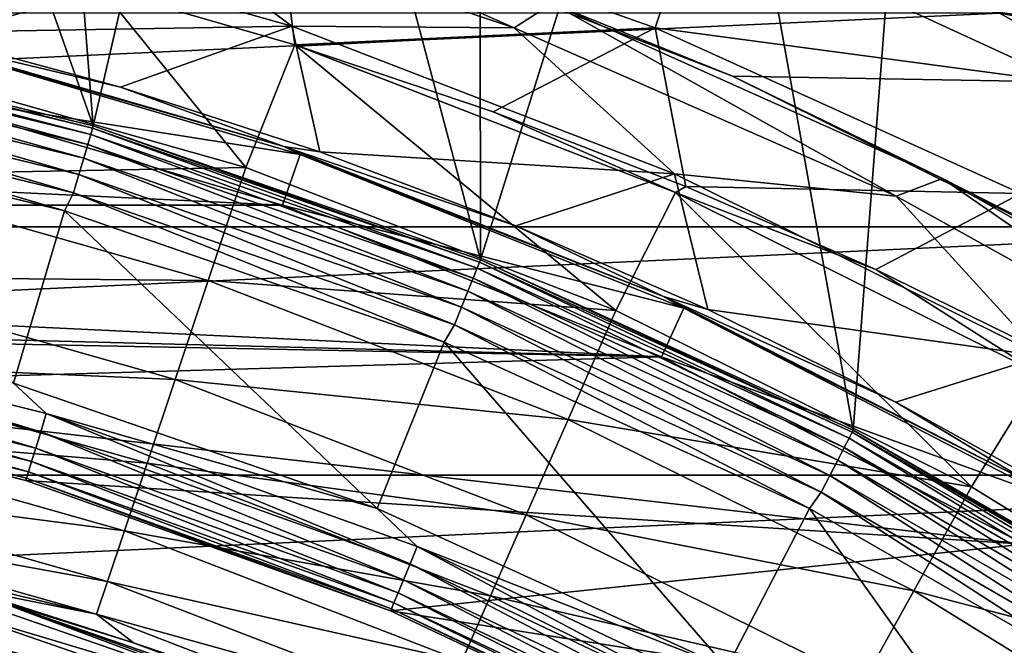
# Model space of a CAD drawing. Header units: metres. Extents: x -109 to 109, y -342 to 116.
# Tile 139 of 213: x 6.35 to 11.84, y 20.13 to 23.62. Entities that reach past the tile are written whole.
import ezdxf

# ---------------------------------------------------------------- set-up
doc = ezdxf.new("R2010")
doc.units = ezdxf.units.M
doc.layers.add('solid_505140_SW0001', color=7, linetype='CONTINUOUS')

msp = doc.modelspace()

# ---------------------------------------------------------------- linework, layer by layer
at = {"layer": 'solid_505140_SW0001'}
for points in [[(4.542011, 23.566299, 31), (6.76128, 23.027914, 31), (5.154395, 27.5746, 31)], [(6.76128, 23.027914, 31), (6.422096, 27.307158, 31), (5.154395, 27.5746, 31)], [(6.76128, 23.027914, 31), (7.676992, 26.981283, 31), (6.422096, 27.307158, 31)], [(6.76128, 23.027914, 31), (8.920021, 22.280798, 31), (7.676992, 26.981283, 31)], [(8.920021, 22.280798, 31), (8.915154, 26.597843, 31), (7.676992, 26.981283, 31)], [(8.920021, 22.280798, 31), (10.133497, 26.157946, 31), (8.915154, 26.597843, 31)], [(8.920021, 22.280798, 31), (10.997383, 21.332069, 31), (10.133497, 26.157946, 31)], [(10.997383, 21.332069, 31), (11.330418, 25.662172, 31), (10.133497, 26.157946, 31)], [(10.997383, 21.332069, 31), (12.97572, 20.189878, 31), (11.330418, 25.662172, 31)], [(12.97572, 20.189878, 31), (12.504457, 25.111013, 31), (11.330418, 25.662172, 31)], [(10.616894, 24.774527, 84.835632), (10.517535, 24.542065, 84.903389), (12.680949, 23.500221, 84.903389)], [(12.800745, 23.722839, 84.835632), (10.616894, 24.774527, 84.835632), (12.680949, 23.500221, 84.903389)], [(12.680949, 23.500221, 84.903389), (10.517535, 24.542065, 84.903389), (11.813041, 23.656397, 84.926178)], [(7.062323, 24.477484, 44.492573), (9.107073, 23.573786, 42.195908), (6.898819, 24.311899, 42.195908)], [(7.062323, 24.477484, 44.492573), (9.319906, 23.709976, 44.492573), (9.107073, 23.573786, 42.195908)], [(12.975182, 24.473146, 46.573593), (15.101875, 23.221163, 46.296032), (8.126732, 24.153486, 46.502724)], [(7.777947, 24.324429, -21.887585), (7.885801, 23.478683, -22.511171), (6.805823, 23.79146, -22.52696)], [(7.777947, 24.324429, -21.887585), (9.893552, 23.573679, -21.878611), (7.885801, 23.478683, -22.511171)], [(10.112146, 24.227045, -21.197861), (9.893552, 23.573679, -21.878611), (7.777947, 24.324429, -21.887585)], [(6.898819, 24.311899, 42.195908), (7.86849, 23.582933, 39.927074), (5.668386, 24.206142, 39.927074)], [(6.898819, 24.311899, 42.195908), (9.107073, 23.573786, 42.195908), (7.86849, 23.582933, 39.927074)], [(5.785087, 23.548876, 37.711193), (5.668386, 24.206142, 39.927074), (7.86849, 23.582933, 39.927074)], [(10.112146, 24.227045, -21.197861), (12.191002, 23.267178, -21.219507), (9.893552, 23.573679, -21.878611)], [(12.434447, 23.810698, -20.505417), (12.191002, 23.267178, -21.219507), (10.112146, 24.227045, -21.197861)], [(8.126732, 24.153486, 46.502724), (10.324997, 23.305218, 46.314667), (9.319906, 23.709976, 44.492573)], [(15.101875, 23.221163, 46.296032), (10.324997, 23.305218, 46.314667), (8.126732, 24.153486, 46.502724)], [(5.692558, 24.062534, -22.54081), (6.805823, 23.79146, -22.52696), (5.483277, 23.398554, -23.107174)], [(6.805823, 23.79146, -22.52696), (7.611399, 22.79529, -23.107174), (5.483277, 23.398554, -23.107174)], [(6.805823, 23.79146, -22.52696), (7.885801, 23.478683, -22.511171), (7.611399, 22.79529, -23.107174)], [(9.319906, 23.709976, 44.492573), (11.238023, 22.635569, 42.195908), (9.107073, 23.573786, 42.195908)], [(9.319906, 23.709976, 44.492573), (11.495843, 22.734756, 44.492573), (11.238023, 22.635569, 42.195908)], [(10.324997, 23.305218, 46.314667), (11.495843, 22.734756, 44.492573), (9.319906, 23.709976, 44.492573)], [(11.813041, 23.656397, 84.926178), (-11.813048, 23.656393, 84.926178), (-13.951739, 22.465019, 84.926178)], [(13.951733, 22.465023, 84.926178), (11.813041, 23.656397, 84.926178), (-13.951739, 22.465019, 84.926178)], [(12.680949, 23.500221, 84.903389), (11.813041, 23.656397, 84.926178), (13.951733, 22.465023, 84.926178)], [(4.539681, 23.554102, 33.610714), (4.532696, 23.517859, 33.716537), (6.747686, 22.980509, 33.716537)], [(6.758085, 23.015923, 33.610714), (4.542029, 23.566288, 33.5), (4.539681, 23.554102, 33.610714)], [(6.758085, 23.015923, 33.610714), (4.539681, 23.554102, 33.610714), (6.747686, 22.980509, 33.716537)], [(4.542029, 23.566288, 33.5), (6.76128, 23.027914, 31), (4.542011, 23.566299, 31)], [(4.542029, 23.566288, 33.5), (6.76158, 23.027832, 33.5), (6.76128, 23.027914, 31)], [(6.758085, 23.015923, 33.610714), (6.76158, 23.027832, 33.5), (4.542029, 23.566288, 33.5)], [(5.638468, 23.546658, 37.558445), (5.785087, 23.548876, 37.711193), (6.912485, 23.242941, 37.711193)], [(7.824012, 22.913364, 37.558445), (5.705359, 23.517841, 37.401829), (5.638468, 23.546658, 37.558445)], [(7.824012, 22.913364, 37.558445), (5.638468, 23.546658, 37.558445), (6.912485, 23.242941, 37.711193)], [(6.912485, 23.242941, 37.711193), (5.785087, 23.548876, 37.711193), (7.86849, 23.582933, 39.927074)], [(8.023842, 22.883066, 37.711193), (6.912485, 23.242941, 37.711193), (7.86849, 23.582933, 39.927074)], [(8.023842, 22.883066, 37.711193), (7.86849, 23.582933, 39.927074), (10.002028, 22.760214, 39.927074)], [(9.107073, 23.573786, 42.195908), (10.002028, 22.760214, 39.927074), (7.86849, 23.582933, 39.927074)], [(9.893552, 23.573679, -21.878611), (7.905322, 23.472569, -22.510864), (7.885801, 23.478683, -22.511171)], [(9.893552, 23.573679, -21.878611), (8.991523, 23.105755, -22.492514), (7.905322, 23.472569, -22.510864)], [(9.893552, 23.573679, -21.878611), (10.064667, 22.690565, -22.471933), (8.991523, 23.105755, -22.492514)], [(9.107073, 23.573786, 42.195908), (11.238023, 22.635569, 42.195908), (10.002028, 22.760214, 39.927074)], [(9.893552, 23.573679, -21.878611), (11.932649, 22.651024, -21.866013), (10.064667, 22.690565, -22.471933)], [(12.191002, 23.267178, -21.219507), (11.932649, 22.651024, -21.866013), (9.893552, 23.573679, -21.878611)], [(4.532696, 23.517859, 33.716537), (4.521425, 23.459381, 33.811481), (6.730908, 22.923367, 33.811481)], [(6.747686, 22.980509, 33.716537), (4.532696, 23.517859, 33.716537), (6.730908, 22.923367, 33.811481)], [(7.915148, 22.868984, 34.900002), (5.634469, 23.226339, 34.599998), (5.705104, 23.517904, 34.900002)], [(7.915038, 22.869022, 37.401829), (7.915148, 22.868984, 34.900002), (5.705104, 23.517904, 34.900002)], [(5.705359, 23.517841, 37.401829), (7.915038, 22.869022, 37.401829), (5.705104, 23.517904, 34.900002)], [(7.824012, 22.913364, 37.558445), (7.915038, 22.869022, 37.401829), (5.705359, 23.517841, 37.401829)], [(4.521425, 23.459381, 33.811481), (4.506435, 23.381607, 33.890778), (6.708593, 22.84737, 33.890778)], [(6.730908, 22.923367, 33.811481), (4.521425, 23.459381, 33.811481), (6.708593, 22.84737, 33.890778)], [(7.885801, 23.478683, -22.511171), (9.675041, 21.998915, -23.107174), (7.611399, 22.79529, -23.107174)], [(7.885801, 23.478683, -22.511171), (10.007467, 22.655825, -22.51115), (9.675041, 21.998915, -23.107174)], [(7.905322, 23.472569, -22.510864), (10.007467, 22.655825, -22.51115), (7.885801, 23.478683, -22.511171)], [(7.905322, 23.472569, -22.510864), (8.991523, 23.105755, -22.492514), (10.007467, 22.655825, -22.51115)], [(5.332111, 22.753475, -23.783018), (5.483277, 23.398554, -23.107174), (7.611399, 22.79529, -23.107174)], [(4.506435, 23.381607, 33.890778), (4.48848, 23.288445, 33.950436), (6.681863, 22.756336, 33.950436)], [(6.708593, 22.84737, 33.890778), (4.506435, 23.381607, 33.890778), (6.681863, 22.756336, 33.950436)], [(4.48848, 23.288445, 33.950436), (4.468461, 23.184574, 33.987465), (6.652061, 22.654839, 33.987465)], [(6.681863, 22.756336, 33.950436), (4.48848, 23.288445, 33.950436), (6.652061, 22.654839, 33.987465)], [(10.324997, 23.305218, 46.314667), (12.431603, 22.259203, 46.082771), (11.495843, 22.734756, 44.492573)], [(15.101875, 23.221163, 46.296032), (12.431603, 22.259203, 46.082771), (10.324997, 23.305218, 46.314667)], [(-7.816911, 22.585524, 34.599998), (-5.634469, 23.226339, 34.599998), (7.816911, 22.585524, 34.599998)], [(-5.634469, 23.226339, 34.599998), (5.634469, 23.226339, 34.599998), (7.816911, 22.585524, 34.599998)], [(7.915148, 22.868984, 34.900002), (7.816911, 22.585524, 34.599998), (5.634469, 23.226339, 34.599998)], [(7.824012, 22.913364, 37.558445), (6.912485, 23.242941, 37.711193), (8.023842, 22.883066, 37.711193)], [(4.468461, 23.184574, 33.987465), (4.425702, 23.079489, 34), (6.601548, 22.553701, 34)], [(6.652061, 22.654839, 33.987465), (4.468461, 23.184574, 33.987465), (6.601548, 22.553701, 34)], [(6.316678, 21.595129, 34), (6.601548, 22.553701, 34), (4.425702, 23.079489, 34)], [(8.991523, 23.105755, -22.492514), (10.064667, 22.690565, -22.471933), (10.007467, 22.655825, -22.51115)], [(6.758085, 23.015923, 33.610714), (6.747686, 22.980509, 33.716537), (8.901568, 22.235043, 33.716537)], [(8.915286, 22.269308, 33.610714), (6.76158, 23.027832, 33.5), (6.758085, 23.015923, 33.610714)], [(8.915286, 22.269308, 33.610714), (6.758085, 23.015923, 33.610714), (8.901568, 22.235043, 33.716537)], [(8.919898, 22.28083, 33.5), (8.920021, 22.280798, 31), (6.76128, 23.027914, 31)], [(6.76158, 23.027832, 33.5), (8.919898, 22.28083, 33.5), (6.76128, 23.027914, 31)], [(8.915286, 22.269308, 33.610714), (8.919898, 22.28083, 33.5), (6.76158, 23.027832, 33.5)], [(6.747686, 22.980509, 33.716537), (6.730908, 22.923367, 33.811481), (8.879435, 22.179754, 33.811481)], [(8.901568, 22.235043, 33.716537), (6.747686, 22.980509, 33.716537), (8.879435, 22.179754, 33.811481)], [(6.730908, 22.923367, 33.811481), (6.708593, 22.84737, 33.890778), (8.849997, 22.106224, 33.890778)], [(8.879435, 22.179754, 33.811481), (6.730908, 22.923367, 33.811481), (8.849997, 22.106224, 33.890778)], [(9.940454, 22.0777, 37.558445), (7.915038, 22.869022, 37.401829), (7.824012, 22.913364, 37.558445)], [(7.824012, 22.913364, 37.558445), (8.023842, 22.883066, 37.711193), (9.116577, 22.470087, 37.711193)], [(9.940454, 22.0777, 37.558445), (7.824012, 22.913364, 37.558445), (9.116577, 22.470087, 37.711193)], [(6.708593, 22.84737, 33.890778), (6.681863, 22.756336, 33.950436), (8.814734, 22.018143, 33.950436)], [(8.849997, 22.106224, 33.890778), (6.708593, 22.84737, 33.890778), (8.814734, 22.018143, 33.950436)], [(10.053013, 22.013107, 34.900002), (7.816911, 22.585524, 34.599998), (7.915148, 22.868984, 34.900002)], [(7.915038, 22.869022, 37.401829), (10.053036, 22.013098, 37.401829), (7.915148, 22.868984, 34.900002)], [(9.940454, 22.0777, 37.558445), (10.053036, 22.013098, 37.401829), (7.915038, 22.869022, 37.401829)], [(10.053036, 22.013098, 37.401829), (10.053013, 22.013107, 34.900002), (7.915148, 22.868984, 34.900002)], [(9.116577, 22.470087, 37.711193), (8.023842, 22.883066, 37.711193), (10.002028, 22.760214, 39.927074)], [(7.401563, 22.166843, -23.783018), (5.332111, 22.753475, -23.783018), (7.611399, 22.79529, -23.107174)], [(7.401563, 22.166843, -23.783018), (7.611399, 22.79529, -23.107174), (9.675041, 21.998915, -23.107174)], [(5.199475, 22.187504, -24.529896), (5.332111, 22.753475, -23.783018), (7.401563, 22.166843, -23.783018)], [(6.681863, 22.756336, 33.950436), (6.652061, 22.654839, 33.987465), (8.775419, 21.919937, 33.987465)], [(8.814734, 22.018143, 33.950436), (6.681863, 22.756336, 33.950436), (8.775419, 21.919937, 33.987465)], [(10.188155, 22.004959, 37.711193), (9.116577, 22.470087, 37.711193), (10.002028, 22.760214, 39.927074)], [(10.188155, 22.004959, 37.711193), (10.002028, 22.760214, 39.927074), (12.050948, 21.744944, 39.927074)], [(11.238023, 22.635569, 42.195908), (12.050948, 21.744944, 39.927074), (10.002028, 22.760214, 39.927074)], [(11.495843, 22.734756, 44.492573), (13.27358, 21.505215, 42.195908), (11.238023, 22.635569, 42.195908)], [(11.495843, 22.734756, 44.492573), (13.571072, 21.560371, 44.492573), (13.27358, 21.505215, 42.195908)], [(12.431603, 22.259203, 46.082771), (13.571072, 21.560371, 44.492573), (11.495843, 22.734756, 44.492573)], [(10.064667, 22.690565, -22.471933), (11.123518, 22.227262, -22.448898), (10.007467, 22.655825, -22.51115)], [(11.932649, 22.651024, -21.866013), (11.123518, 22.227262, -22.448898), (10.064667, 22.690565, -22.471933)], [(6.652061, 22.654839, 33.987465), (6.601548, 22.553701, 34), (8.718213, 21.822979, 34)], [(8.775419, 21.919937, 33.987465), (6.652061, 22.654839, 33.987465), (8.718213, 21.822979, 34)], [(10.007467, 22.655825, -22.51115), (11.656721, 21.016172, -23.107174), (9.675041, 21.998915, -23.107174)], [(10.007467, 22.655825, -22.51115), (12.044656, 21.641674, -22.51115), (11.656721, 21.016172, -23.107174)], [(11.123518, 22.227262, -22.448898), (12.044656, 21.641674, -22.51115), (10.007467, 22.655825, -22.51115)], [(11.932649, 22.651024, -21.866013), (12.165369, 21.716539, -22.423401), (11.123518, 22.227262, -22.448898)], [(11.238023, 22.635569, 42.195908), (13.27358, 21.505215, 42.195908), (12.050948, 21.744944, 39.927074)], [(-7.816911, 22.585524, 34.599998), (9.92846, 21.740168, 34.599998), (0, 22, 34.599998)], [(-7.816911, 22.585524, 34.599998), (7.816911, 22.585524, 34.599998), (9.92846, 21.740168, 34.599998)], [(10.053013, 22.013107, 34.900002), (9.92846, 21.740168, 34.599998), (7.816911, 22.585524, 34.599998)], [(6.316678, 21.595129, 34), (8.344019, 20.895624, 34), (6.601548, 22.553701, 34)], [(8.344019, 20.895624, 34), (8.718213, 21.822979, 34), (6.601548, 22.553701, 34)], [(13.951733, 22.465023, 84.926178), (-13.951739, 22.465019, 84.926178), (-15.97101, 21.081619, 84.926178)], [(15.971003, 21.081625, 84.926178), (13.951733, 22.465023, 84.926178), (-15.97101, 21.081619, 84.926178)], [(9.940454, 22.0777, 37.558445), (9.116577, 22.470087, 37.711193), (10.188155, 22.004959, 37.711193)], [(8.901568, 22.235043, 33.716537), (8.879435, 22.179754, 33.811481), (10.947547, 21.235279, 33.811481)], [(8.915286, 22.269308, 33.610714), (8.901568, 22.235043, 33.716537), (10.974836, 21.288212, 33.716537)], [(10.974836, 21.288212, 33.716537), (8.901568, 22.235043, 33.716537), (10.947547, 21.235279, 33.811481)], [(10.991749, 21.321018, 33.610714), (8.919898, 22.28083, 33.5), (8.915286, 22.269308, 33.610714)], [(10.991749, 21.321018, 33.610714), (8.915286, 22.269308, 33.610714), (10.974836, 21.288212, 33.716537)], [(8.919898, 22.28083, 33.5), (10.997436, 21.33205, 33.5), (8.920021, 22.280798, 31)], [(10.991749, 21.321018, 33.610714), (10.997436, 21.33205, 33.5), (8.919898, 22.28083, 33.5)], [(10.997436, 21.33205, 33.5), (10.997383, 21.332069, 31), (8.920021, 22.280798, 31)], [(5.087094, 21.707996, -25.338095), (5.199475, 22.187504, -24.529896), (7.21745, 21.615463, -24.529896)], [(7.21745, 21.615463, -24.529896), (5.199475, 22.187504, -24.529896), (7.401563, 22.166843, -23.783018)], [(8.879435, 22.179754, 33.811481), (8.849997, 22.106224, 33.890778), (10.911253, 21.164879, 33.890778)], [(10.947547, 21.235279, 33.811481), (8.879435, 22.179754, 33.811481), (10.911253, 21.164879, 33.890778)], [(11.123518, 22.227262, -22.448898), (12.165369, 21.716539, -22.423401), (12.044656, 21.641674, -22.51115)], [(7.21745, 21.615463, -24.529896), (7.401563, 22.166843, -23.783018), (9.408312, 21.392422, -23.783018)], [(9.408312, 21.392422, -23.783018), (7.401563, 22.166843, -23.783018), (9.675041, 21.998915, -23.107174)], [(8.849997, 22.106224, 33.890778), (8.814734, 22.018143, 33.950436), (10.867778, 21.080549, 33.950436)], [(10.911253, 21.164879, 33.890778), (8.849997, 22.106224, 33.890778), (10.867778, 21.080549, 33.950436)], [(11.969103, 21.047043, 37.558445), (10.053036, 22.013098, 37.401829), (9.940454, 22.0777, 37.558445)], [(9.940454, 22.0777, 37.558445), (10.188155, 22.004959, 37.711193), (11.23609, 21.488766, 37.711193)], [(11.969103, 21.047043, 37.558445), (9.940454, 22.0777, 37.558445), (11.23609, 21.488766, 37.711193)], [(8.814734, 22.018143, 33.950436), (8.775419, 21.919937, 33.987465), (10.819305, 20.986525, 33.987465)], [(10.867778, 21.080549, 33.950436), (8.814734, 22.018143, 33.950436), (10.819305, 20.986525, 33.987465)], [(12.1, 20.957815, 34.900002), (9.92846, 21.740168, 34.599998), (10.053013, 22.013107, 34.900002)], [(12.099986, 20.957823, 37.401829), (12.1, 20.957815, 34.900002), (10.053013, 22.013107, 34.900002)], [(10.053036, 22.013098, 37.401829), (12.099986, 20.957823, 37.401829), (10.053013, 22.013107, 34.900002)], [(11.969103, 21.047043, 37.558445), (12.099986, 20.957823, 37.401829), (10.053036, 22.013098, 37.401829)], [(9.92846, 21.740168, 34.599998), (2.156298, 21.89406, 34.599998), (0, 22, 34.599998)], [(4.367826, 21.958546, 34.012535), (4.347189, 21.854795, 34.049564), (6.468401, 21.32346, 34.049564)], [(6.499108, 21.424688, 34.012535), (6.316678, 21.595129, 34), (4.367826, 21.958546, 34.012535)], [(6.499108, 21.424688, 34.012535), (4.367826, 21.958546, 34.012535), (6.468401, 21.32346, 34.049564)], [(9.408312, 21.392422, -23.783018), (9.675041, 21.998915, -23.107174), (11.656721, 21.016172, -23.107174)], [(11.23609, 21.488766, 37.711193), (10.188155, 22.004959, 37.711193), (12.050948, 21.744944, 39.927074)], [(8.775419, 21.919937, 33.987465), (8.718213, 21.822979, 34), (10.753698, 20.895164, 34)], [(10.819305, 20.986525, 33.987465), (8.775419, 21.919937, 33.987465), (10.753698, 20.895164, 34)], [(9.92846, 21.740168, 34.599998), (4.292109, 21.577244, 34.599998), (2.156298, 21.89406, 34.599998)], [(4.347189, 21.854795, 34.049564), (4.32868, 21.761742, 34.109222), (6.440859, 21.232668, 34.109222)], [(6.468401, 21.32346, 34.049564), (4.347189, 21.854795, 34.049564), (6.440859, 21.232668, 34.109222)], [(8.344019, 20.895624, 34), (10.293635, 20.007269, 34), (8.718213, 21.822979, 34)], [(10.293635, 20.007269, 34), (10.753698, 20.895164, 34), (8.718213, 21.822979, 34)], [(9.92846, 21.740168, 34.599998), (11.95, 20.698008, 34.599998), (4.292109, 21.577244, 34.599998)], [(4.32868, 21.761742, 34.109222), (4.313228, 21.684059, 34.188519), (6.417868, 21.156874, 34.188519)], [(6.440859, 21.232668, 34.109222), (4.32868, 21.761742, 34.109222), (6.417868, 21.156874, 34.188519)], [(12.1, 20.957815, 34.900002), (11.95, 20.698008, 34.599998), (9.92846, 21.740168, 34.599998)], [(12.257948, 20.922703, 37.711193), (11.23609, 21.488766, 37.711193), (12.050948, 21.744944, 39.927074)], [(4.313228, 21.684059, 34.188519), (4.301609, 21.62565, 34.283463), (6.40058, 21.099884, 34.283463)], [(6.417868, 21.156874, 34.188519), (4.313228, 21.684059, 34.188519), (6.40058, 21.099884, 34.283463)], [(4.996429, 21.32119, -26.197107), (5.087094, 21.707996, -25.338095), (7.061457, 21.148321, -25.338095)], [(7.061457, 21.148321, -25.338095), (5.087094, 21.707996, -25.338095), (7.21745, 21.615463, -24.529896)], [(4.301609, 21.62565, 34.283463), (4.294408, 21.589449, 34.389286), (6.389866, 21.064564, 34.389286)], [(6.40058, 21.099884, 34.283463), (4.301609, 21.62565, 34.283463), (6.389866, 21.064564, 34.389286)], [(12.044656, 21.641674, -22.51115), (13.539649, 19.855391, -23.107174), (11.656721, 21.016172, -23.107174)], [(4.294408, 21.589449, 34.389286), (4.291987, 21.577276, 34.5), (6.386263, 21.052687, 34.5)], [(6.386158, 21.052717, 34.599998), (6.386263, 21.052687, 34.5), (4.291987, 21.577276, 34.5)], [(4.292109, 21.577244, 34.599998), (6.386158, 21.052717, 34.599998), (4.291987, 21.577276, 34.5)], [(11.95, 20.698008, 34.599998), (6.386158, 21.052717, 34.599998), (4.292109, 21.577244, 34.599998)], [(6.389866, 21.064564, 34.389286), (4.294408, 21.589449, 34.389286), (6.386263, 21.052687, 34.5)], [(6.499108, 21.424688, 34.012535), (8.344019, 20.895624, 34), (6.316678, 21.595129, 34)], [(7.061457, 21.148321, -25.338095), (7.21745, 21.615463, -24.529896), (9.174282, 20.860306, -24.529896)], [(9.174282, 20.860306, -24.529896), (7.21745, 21.615463, -24.529896), (9.408312, 21.392422, -23.783018)], [(11.969103, 21.047043, 37.558445), (11.23609, 21.488766, 37.711193), (12.257948, 20.922703, 37.711193)], [(6.499108, 21.424688, 34.012535), (6.468401, 21.32346, 34.049564), (8.527319, 20.586767, 34.049564)], [(8.5678, 20.684498, 34.012535), (8.344019, 20.895624, 34), (6.499108, 21.424688, 34.012535)], [(8.5678, 20.684498, 34.012535), (6.499108, 21.424688, 34.012535), (8.527319, 20.586767, 34.049564)], [(9.174282, 20.860306, -24.529896), (9.408312, 21.392422, -23.783018), (11.335357, 20.436773, -23.783018)], [(11.335357, 20.436773, -23.783018), (9.408312, 21.392422, -23.783018), (11.656721, 21.016172, -23.107174)], [(4.928659, 21.032112, -27.095764), (4.996429, 21.32119, -26.197107), (6.935609, 20.77149, -26.197107)], [(6.935609, 20.77149, -26.197107), (4.996429, 21.32119, -26.197107), (7.061457, 21.148321, -25.338095)], [(6.468401, 21.32346, 34.049564), (6.440859, 21.232668, 34.109222), (8.491011, 20.499113, 34.109222)], [(8.527319, 20.586767, 34.049564), (6.468401, 21.32346, 34.049564), (8.491011, 20.499113, 34.109222)], [(10.991749, 21.321018, 33.610714), (10.974836, 21.288212, 33.716537), (12.948714, 20.148594, 33.716537)], [(12.96867, 20.179644, 33.610714), (10.997436, 21.33205, 33.5), (10.991749, 21.321018, 33.610714)], [(12.96867, 20.179644, 33.610714), (10.991749, 21.321018, 33.610714), (12.948714, 20.148594, 33.716537)], [(12.975379, 20.190084, 33.5), (12.97572, 20.189878, 31), (10.997383, 21.332069, 31)], [(10.997436, 21.33205, 33.5), (12.975379, 20.190084, 33.5), (10.997383, 21.332069, 31)], [(12.96867, 20.179644, 33.610714), (12.975379, 20.190084, 33.5), (10.997436, 21.33205, 33.5)], [(10.974836, 21.288212, 33.716537), (10.947547, 21.235279, 33.811481), (12.916517, 20.098494, 33.811481)], [(12.948714, 20.148594, 33.716537), (10.974836, 21.288212, 33.716537), (12.916517, 20.098494, 33.811481)], [(6.440859, 21.232668, 34.109222), (6.417868, 21.156874, 34.188519), (8.4607, 20.425936, 34.188519)], [(8.491011, 20.499113, 34.109222), (6.440859, 21.232668, 34.109222), (8.4607, 20.425936, 34.188519)], [(10.947547, 21.235279, 33.811481), (10.911253, 21.164879, 33.890778), (12.873696, 20.031862, 33.890778)], [(12.916517, 20.098494, 33.811481), (10.947547, 21.235279, 33.811481), (12.873696, 20.031862, 33.890778)], [(6.417868, 21.156874, 34.188519), (6.40058, 21.099884, 34.283463), (8.43791, 20.370916, 34.283463)], [(8.4607, 20.425936, 34.188519), (6.417868, 21.156874, 34.188519), (8.43791, 20.370916, 34.283463)], [(6.935609, 20.77149, -26.197107), (7.061457, 21.148321, -25.338095), (8.975997, 20.409487, -25.338095)], [(8.975997, 20.409487, -25.338095), (7.061457, 21.148321, -25.338095), (9.174282, 20.860306, -24.529896)], [(10.911253, 21.164879, 33.890778), (10.867778, 21.080549, 33.950436), (12.822401, 19.952045, 33.950436)], [(12.873696, 20.031862, 33.890778), (10.911253, 21.164879, 33.890778), (12.822401, 19.952045, 33.950436)], [(15.971003, 21.081625, 84.926178), (-15.97101, 21.081619, 84.926178), (-17.854322, 19.517523, 84.926178)], [(17.854317, 19.517529, 84.926178), (15.971003, 21.081625, 84.926178), (-17.854322, 19.517523, 84.926178)], [(6.40058, 21.099884, 34.283463), (6.389866, 21.064564, 34.389286), (8.423785, 20.336817, 34.389286)], [(8.43791, 20.370916, 34.283463), (6.40058, 21.099884, 34.283463), (8.423785, 20.336817, 34.389286)], [(10.867778, 21.080549, 33.950436), (10.819305, 20.986525, 33.987465), (12.765211, 19.863056, 33.987465)], [(12.822401, 19.952045, 33.950436), (10.867778, 21.080549, 33.950436), (12.765211, 19.863056, 33.987465)], [(4.884666, 20.844524, -28.022381), (4.928659, 21.032112, -27.095764), (6.841546, 20.489868, -27.095764)], [(6.841546, 20.489868, -27.095764), (4.928659, 21.032112, -27.095764), (6.935609, 20.77149, -26.197107)], [(6.386158, 21.052717, 34.599998), (8.41903, 20.325336, 34.599998), (6.386263, 21.052687, 34.5)], [(11.95, 20.698008, 34.599998), (8.41903, 20.325336, 34.599998), (6.386158, 21.052717, 34.599998)], [(6.389866, 21.064564, 34.389286), (6.386263, 21.052687, 34.5), (8.419036, 20.32535, 34.5)], [(8.41903, 20.325336, 34.599998), (8.419036, 20.32535, 34.5), (6.386263, 21.052687, 34.5)], [(8.423785, 20.336817, 34.389286), (6.389866, 21.064564, 34.389286), (8.419036, 20.32535, 34.5)], [(10.819305, 20.986525, 33.987465), (10.753698, 20.895164, 34), (12.691593, 19.778095, 34)], [(12.765211, 19.863056, 33.987465), (10.819305, 20.986525, 33.987465), (12.691593, 19.778095, 34)], [(11.335357, 20.436773, -23.783018), (11.656721, 21.016172, -23.107174), (13.539649, 19.855391, -23.107174)], [(8.5678, 20.684498, 34.012535), (10.293635, 20.007269, 34), (8.344019, 20.895624, 34)], [(8.975997, 20.409487, -25.338095), (9.174282, 20.860306, -24.529896), (11.053393, 19.928431, -24.529896)], [(11.053393, 19.928431, -24.529896), (9.174282, 20.860306, -24.529896), (11.335357, 20.436773, -23.783018)], [(10.293635, 20.007269, 34), (12.149139, 18.938015, 34), (10.753698, 20.895164, 34)], [(12.149139, 18.938015, 34), (12.691593, 19.778095, 34), (10.753698, 20.895164, 34)], [(6.780488, 20.307119, -28.022381), (5.035595, 20.720451, -28.956398), (4.884666, 20.844524, -28.022381)], [(6.780488, 20.307119, -28.022381), (4.884666, 20.844524, -28.022381), (6.841546, 20.489868, -27.095764)], [(6.841546, 20.489868, -27.095764), (6.935609, 20.77149, -26.197107), (8.816034, 20.045822, -26.197107)], [(8.816034, 20.045822, -26.197107), (6.935609, 20.77149, -26.197107), (8.975997, 20.409487, -25.338095)], [(6.780488, 20.307119, -28.022381), (6.017464, 20.456892, -28.956398), (5.035595, 20.720451, -28.956398)], [(11.95, 20.698008, 34.599998), (13.863308, 19.468382, 34.599998), (8.41903, 20.325336, 34.599998)], [(8.5678, 20.684498, 34.012535), (8.527319, 20.586767, 34.049564), (10.504113, 19.651814, 34.049564)], [(10.553979, 19.745106, 34.012535), (10.293635, 20.007269, 34), (8.5678, 20.684498, 34.012535)], [(10.553979, 19.745106, 34.012535), (8.5678, 20.684498, 34.012535), (10.504113, 19.651814, 34.049564)], [(8.527319, 20.586767, 34.049564), (8.491011, 20.499113, 34.109222), (10.459389, 19.56814, 34.109222)], [(10.504113, 19.651814, 34.049564), (8.527319, 20.586767, 34.049564), (10.459389, 19.56814, 34.109222)], [(6.780488, 20.307119, -28.022381), (6.841546, 20.489868, -27.095764), (8.696474, 19.774044, -27.095764)], [(8.696474, 19.774044, -27.095764), (6.841546, 20.489868, -27.095764), (8.816034, 20.045822, -26.197107)], [(8.491011, 20.499113, 34.109222), (8.4607, 20.425936, 34.188519), (10.422051, 19.498287, 34.188519)], [(10.459389, 19.56814, 34.109222), (8.491011, 20.499113, 34.109222), (10.422051, 19.498287, 34.188519)], [(6.017464, 20.456892, -28.956398), (6.985655, 20.146835, -28.956398), (6.186797, 20.395138, -29.262819)], [(6.780488, 20.307119, -28.022381), (6.985655, 20.146835, -28.956398), (6.017464, 20.456892, -28.956398)], [(8.4607, 20.425936, 34.188519), (8.43791, 20.370916, 34.283463), (10.393978, 19.445765, 34.283463)], [(10.422051, 19.498287, 34.188519), (8.4607, 20.425936, 34.188519), (10.393978, 19.445765, 34.283463)], [(11.053393, 19.928431, -24.529896), (11.335357, 20.436773, -23.783018), (13.166374, 19.307995, -23.783018)], [(13.166374, 19.307995, -23.783018), (11.335357, 20.436773, -23.783018), (13.539649, 19.855391, -23.107174)], [(5.994283, 20.414652, -29.565304), (7.907676, 19.75242, -29.565304), (5.96956, 20.330452, -29.859612)], [(5.994283, 20.414652, -29.565304), (6.186797, 20.395138, -29.262819), (7.907676, 19.75242, -29.565304)], [(7.937967, 19.790983, -28.956398), (8.156079, 19.690517, -29.262819), (6.186797, 20.395138, -29.262819)], [(7.907676, 19.75242, -29.565304), (6.186797, 20.395138, -29.262819), (8.156079, 19.690517, -29.262819)], [(6.985655, 20.146835, -28.956398), (7.937967, 19.790983, -28.956398), (6.186797, 20.395138, -29.262819)], [(8.43791, 20.370916, 34.283463), (8.423785, 20.336817, 34.389286), (10.376579, 19.413214, 34.389286)], [(10.393978, 19.445765, 34.283463), (8.43791, 20.370916, 34.283463), (10.376579, 19.413214, 34.389286)], [(8.816034, 20.045822, -26.197107), (8.975997, 20.409487, -25.338095), (10.814497, 19.497751, -25.338095)], [(10.814497, 19.497751, -25.338095), (8.975997, 20.409487, -25.338095), (11.053393, 19.928431, -24.529896)], [(5.96956, 20.330452, -29.859612), (7.875062, 19.670952, -29.859612), (5.931101, 20.199474, -30.134716)], [(7.907676, 19.75242, -29.565304), (7.875062, 19.670952, -29.859612), (5.96956, 20.330452, -29.859612)], [(8.41903, 20.325336, 34.599998), (10.370824, 19.402214, 34.599998), (8.419036, 20.32535, 34.5)], [(13.863308, 19.468382, 34.599998), (10.370824, 19.402214, 34.599998), (8.41903, 20.325336, 34.599998)], [(8.423785, 20.336817, 34.389286), (8.419036, 20.32535, 34.5), (10.370728, 19.402267, 34.5)], [(10.370824, 19.402214, 34.599998), (10.370728, 19.402267, 34.5), (8.419036, 20.32535, 34.5)], [(10.376579, 19.413214, 34.389286), (8.423785, 20.336817, 34.389286), (10.370728, 19.402267, 34.5)], [(8.61887, 19.597683, -28.022381), (6.985655, 20.146835, -28.956398), (6.780488, 20.307119, -28.022381)], [(8.61887, 19.597683, -28.022381), (6.780488, 20.307119, -28.022381), (8.696474, 19.774044, -27.095764)], [(5.931101, 20.199474, -30.134716), (7.824327, 19.544224, -30.134716), (5.880026, 20.02553, -30.382612)], [(7.875062, 19.670952, -29.859612), (7.824327, 19.544224, -30.134716), (5.931101, 20.199474, -30.134716)], [(8.61887, 19.597683, -28.022381), (7.937967, 19.790983, -28.956398), (6.985655, 20.146835, -28.956398)]]:
    msp.add_3dface(points, dxfattribs=at)

doc.saveas('drawing.dxf')
